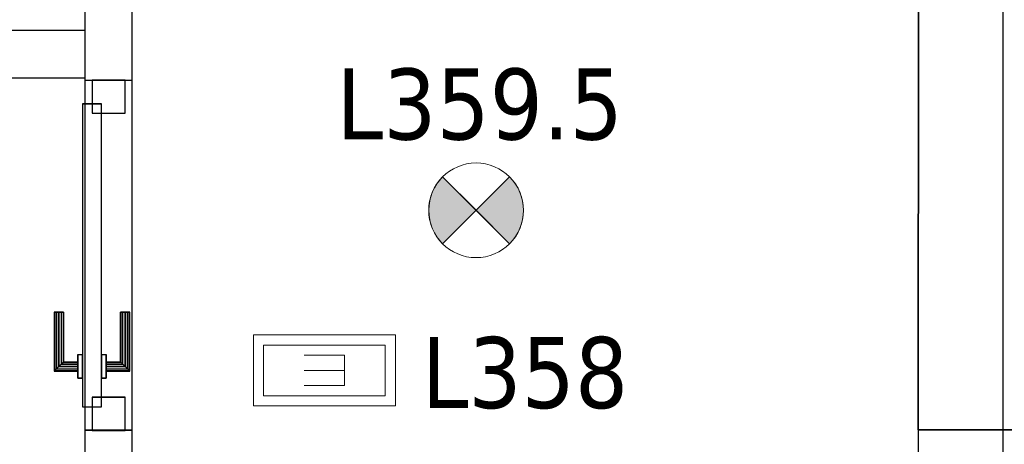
# Model space of a CAD drawing. Header units: metres. Extents: x 397.7 to 427.5, y 12.7 to 28.4.
# Tile 113 of 147: x 408.7 to 410.8, y 26 to 26.9. Entities that reach past the tile are written whole.
import ezdxf

# ---------------------------------------------------------------- set-up
doc = ezdxf.new("R2010")
doc.units = ezdxf.units.M
doc.layers.add('01_CARPINTERIA', color=5, linetype='Continuous', lineweight=25, true_color=0x0000ff)
doc.layers.add('01_SUELOS', color=7, linetype='Continuous', lineweight=25, true_color=0x007f00)
for name, color, linetype, lineweight in [('A-DETL-GENF-OTLN', 7, 'Continuous', 18), ('A-GENM-____-OTLN', 7, 'Continuous', 18), ('A-WALL-____-MCUT', 7, 'Continuous', 25), ('A-WALL-____-OTLN', 7, 'Continuous', 25), ('E-LITE-____-IDEN', 7, 'Continuous', 30), ('E-LITE-EQPM-IDEN', 7, 'Continuous', 30)]:
    doc.layers.add(name, color=color, linetype=linetype, lineweight=lineweight)
doc.styles.add('Tahoma_4', font='tahoma.ttf', dxfattribs={"height": 0.15})

# ---------------------------------------------------------------- blocks, each defined once
blk = doc.blocks.new('Family - Evans P3-156149-06_ENLLUMENAT_P3')
at = {"layer": 'A-WALL-____-MCUT', "color": 253, "true_color": 0xaaaaaa}
for p, q in [((1.3477, 0.1), (0, 0.1)), ((0, 0.1), (0, 0)), ((1.3477, 0), (1.3477, 0.1)), ((0, 0), (1.3477, 0))]:
    blk.add_line(p, q, dxfattribs=at)
at = {"layer": 'A-WALL-____-OTLN', "color": 253, "true_color": 0xaaaaaa}
for p, q in [((1.3477, 0.1), (0, 0.1)), ((0, 0.1), (0, 0)), ((1.3477, 0), (1.3477, 0.1)), ((0, 0), (1.3477, 0))]:
    blk.add_line(p, q, dxfattribs=at)
at = {"layer": 'A-WALL-____-OTLN', "color": 253, "lineweight": 18, "true_color": 0xaaaaaa}
blk.add_line((-0.0488, 0), (1.3477, 0), dxfattribs=at)
blk = doc.blocks.new('Family - Evans P3-156185-06_ENLLUMENAT_P3')
at = {"layer": 'A-WALL-____-MCUT', "color": 253, "true_color": 0xaaaaaa}
for p, q in [((2.09, 0.18), (0, 0.18)), ((0, 0.18), (0, 0)), ((2.09, 0), (2.09, 0.18)), ((0, 0), (2.09, 0))]:
    blk.add_line(p, q, dxfattribs=at)
at = {"layer": 'A-WALL-____-OTLN', "color": 253, "true_color": 0xaaaaaa}
for p, q in [((2.09, 0.18), (0, 0.18)), ((0, 0.18), (0, 0)), ((2.09, 0), (2.09, 0.18)), ((0, 0), (2.09, 0))]:
    blk.add_line(p, q, dxfattribs=at)
at = {"layer": 'A-WALL-____-OTLN', "color": 253, "lineweight": 18, "true_color": 0xaaaaaa}
blk.add_line((0, 0), (2.09, 0), dxfattribs=at)
blk = doc.blocks.new('Family - Paviment P3-156431-06_ENLLUMENAT_P3')
at = {"layer": '01_SUELOS', "color": 9, "true_color": 0xaad4aa}
for p, q in [((12.3518, 12.8788), (12.3536, 14.9577)), ((12.3536, 14.9577), (12.3518, 12.8788)), ((17.4818, 12.8815), (12.3518, 12.8788)), ((12.3518, 12.8788), (17.4818, 12.8815))]:
    blk.add_line(p, q, dxfattribs=at)
blk = doc.blocks.new('Family - LONDR55-XX_ZZ-ARQ-CAA-M3D-Londres55-156624-06_ENLLUMENAT_P3')
at = {"layer": '01_CARPINTERIA', "color": 161, "true_color": 0xaaaaff}
for p, q in [((0.1263, 0.1487), (0.125, 0.15)), ((0.125, 0.15), (0.125, 0.1)), ((0.125, 0.15), (0.1263, 0.1487)), ((0.25, 0.15), (0.125, 0.15)), ((0.13, 0.145), (0.1263, 0.1487)), ((0.1263, 0.1487), (0.1263, 0.1)), ((0.1263, 0.1487), (0.1263, 0.1)), ((0.1263, 0.1487), (0.13, 0.145)), ((0.25, 0.1487), (0.1263, 0.1487)), ((0.25, 0.1487), (0.1263, 0.1487)), ((0.25, 0.1487), (0.25, 0.15)), ((0.25, 0.15), (0.25, 0.1487)), ((0.25, 0.145), (0.25, 0.1487)), ((0.25, 0.1487), (0.25, 0.145)), ((0.135, 0.14), (0.13, 0.145)), ((0.13, 0.145), (0.13, 0.1)), ((0.13, 0.145), (0.13, 0.1)), ((0.13, 0.145), (0.135, 0.14)), ((0.25, 0.145), (0.13, 0.145)), ((0.25, 0.145), (0.13, 0.145)), ((0.135, 0.1), (0.135, 0.14)), ((0.135, 0.14), (0.135, 0.1)), ((0.135, 0.14), (0.14, 0.135)), ((0.14, 0.135), (0.135, 0.14)), ((0.135, 0.14), (0.25, 0.14)), ((0.25, 0.14), (0.135, 0.14)), ((0.14, 0.135), (0.14, 0.1)), ((0.14, 0.135), (0.1437, 0.1313)), ((0.1437, 0.1313), (0.14, 0.135)), ((0.14, 0.135), (0.14, 0.1)), ((0.25, 0.135), (0.14, 0.135)), ((0.25, 0.135), (0.14, 0.135)), ((0.1437, 0.1313), (0.1437, 0.1)), ((0.1437, 0.1313), (0.145, 0.13)), ((0.145, 0.13), (0.1437, 0.1313)), ((0.1437, 0.1313), (0.1437, 0.1)), ((0.25, 0.1313), (0.1437, 0.1313)), ((0.25, 0.1313), (0.1437, 0.1313)), ((0.145, 0.13), (0.145, 0.1)), ((0.25, 0.13), (0.145, 0.13)), ((0.25, 0.145), (0.25, 0.14)), ((0.25, 0.14), (0.25, 0.145)), ((0.25, 0.14), (0.25, 0.135)), ((0.25, 0.135), (0.25, 0.14)), ((0.25, 0.135), (0.25, 0.1313)), ((0.25, 0.1313), (0.25, 0.135)), ((0.25, 0.1313), (0.25, 0.13)), ((0.25, 0.13), (0.25, 0.1313)), ((0.69, 0.09), (0.05, 0.09)), ((0.05, 0.09), (0.05, 0.05)), ((0.69, 0.09), (0.05, 0.09)), ((0.05, 0.09), (0.05, 0.05)), ((0.16, 0.1), (0.11, 0.1)), ((0.11, 0.1), (0.16, 0.1)), ((0.11, 0.1), (0.11, 0.09)), ((0.11, 0.09), (0.11, 0.1)), ((0.16, 0.09), (0.11, 0.09)), ((0.11, 0.09), (0.16, 0.09)), ((0.1263, 0.1), (0.125, 0.1)), ((0.125, 0.1), (0.1263, 0.1)), ((0.13, 0.1), (0.1263, 0.1)), ((0.1263, 0.1), (0.13, 0.1)), ((0.135, 0.1), (0.13, 0.1)), ((0.13, 0.1), (0.135, 0.1)), ((0.14, 0.1), (0.135, 0.1)), ((0.135, 0.1), (0.14, 0.1)), ((0.14, 0.1), (0.1437, 0.1)), ((0.1437, 0.1), (0.14, 0.1)), ((0.1437, 0.1), (0.145, 0.1)), ((0.145, 0.1), (0.1437, 0.1)), ((0.16, 0.1), (0.16, 0.09)), ((0.16, 0.1), (0.16, 0.09)), ((0.69, 0.05), (0.69, 0.09)), ((0.69, 0.09), (0.69, 0.05)), ((0.07, 0.07), (0, 0.07)), ((0, 0.07), (0, 0)), ((0.07, 0.07), (0, 0.07)), ((0, 0.07), (0, 0)), ((0.07, 0), (0.07, 0.07)), ((0.07, 0.07), (0.07, 0)), ((0.74, 0.07), (0.67, 0.07)), ((0.67, 0.07), (0.67, 0)), ((0.74, 0.07), (0.67, 0.07)), ((0.67, 0.07), (0.67, 0)), ((0.74, 0), (0.74, 0.07)), ((0.74, 0.07), (0.74, 0)), ((0.05, 0.05), (0.69, 0.05)), ((0.05, 0.05), (0.69, 0.05)), ((0.11, 0.05), (0.16, 0.05)), ((0.16, 0.05), (0.11, 0.05)), ((0.11, 0.05), (0.11, 0.04)), ((0.11, 0.04), (0.11, 0.05)), ((0.16, 0.05), (0.16, 0.04)), ((0.16, 0.05), (0.16, 0.04)), ((0.11, 0.04), (0.16, 0.04)), ((0.16, 0.04), (0.11, 0.04)), ((0.1263, 0.04), (0.125, 0.04)), ((0.125, 0.04), (0.1263, 0.04)), ((0.125, 0.04), (0.125, -0.01)), ((0.13, 0.04), (0.1263, 0.04)), ((0.1263, 0.04), (0.13, 0.04)), ((0.1263, 0.04), (0.1263, -0.0087)), ((0.1263, 0.04), (0.1263, -0.0087)), ((0.13, 0.04), (0.135, 0.04)), ((0.135, 0.04), (0.13, 0.04)), ((0.13, 0.04), (0.13, -0.005)), ((0.13, 0.04), (0.13, -0.005)), ((0.135, 0.04), (0.14, 0.04)), ((0.14, 0.04), (0.135, 0.04)), ((0.135, 0), (0.135, 0.04)), ((0.135, 0.04), (0.135, 0)), ((0.14, 0.04), (0.1437, 0.04)), ((0.1437, 0.04), (0.14, 0.04)), ((0.14, 0.04), (0.14, 0.005)), ((0.14, 0.04), (0.14, 0.005)), ((0.1437, 0.04), (0.145, 0.04)), ((0.145, 0.04), (0.1437, 0.04)), ((0.1437, 0.04), (0.1437, 0.0087)), ((0.1437, 0.04), (0.1437, 0.0087)), ((0.145, 0.04), (0.145, 0.01)), ((0, 0), (0.07, 0)), ((0, 0), (0.07, 0)), ((0.13, -0.005), (0.135, 0)), ((0.135, 0), (0.13, -0.005)), ((0.14, 0.005), (0.135, 0)), ((0.135, 0), (0.14, 0.005)), ((0.25, 0), (0.135, 0)), ((0.135, 0), (0.25, 0)), ((0.1437, 0.0087), (0.14, 0.005)), ((0.14, 0.005), (0.1437, 0.0087)), ((0.14, 0.005), (0.25, 0.005)), ((0.14, 0.005), (0.25, 0.005)), ((0.145, 0.01), (0.1437, 0.0087)), ((0.1437, 0.0087), (0.145, 0.01)), ((0.1437, 0.0087), (0.25, 0.0087)), ((0.1437, 0.0087), (0.25, 0.0087)), ((0.145, 0.01), (0.25, 0.01)), ((0.25, 0.0087), (0.25, 0.01)), ((0.25, 0.01), (0.25, 0.0087)), ((0.25, 0.005), (0.25, 0.0087)), ((0.25, 0.0087), (0.25, 0.005)), ((0.25, 0.005), (0.25, 0)), ((0.25, 0), (0.25, 0.005)), ((0.25, 0), (0.25, -0.005)), ((0.25, -0.005), (0.25, 0)), ((0.67, 0), (0.74, 0)), ((0.67, 0), (0.74, 0)), ((0.125, -0.01), (0.1263, -0.0087)), ((0.1263, -0.0087), (0.125, -0.01)), ((0.125, -0.01), (0.25, -0.01)), ((0.1263, -0.0087), (0.13, -0.005)), ((0.13, -0.005), (0.1263, -0.0087)), ((0.1263, -0.0087), (0.25, -0.0087)), ((0.1263, -0.0087), (0.25, -0.0087)), ((0.13, -0.005), (0.25, -0.005)), ((0.13, -0.005), (0.25, -0.005)), ((0.25, -0.005), (0.25, -0.0087)), ((0.25, -0.0087), (0.25, -0.005)), ((0.25, -0.0087), (0.25, -0.01)), ((0.25, -0.01), (0.25, -0.0087))]:
    blk.add_line(p, q, dxfattribs=at)
blk = doc.blocks.new('Family - Porta P3-156625-06_ENLLUMENAT_P3')
blk.add_blockref('Family - LONDR55-XX_ZZ-ARQ-CAA-M3D-Londres55-156624-06_ENLLUMENAT_P3', (0, 0))
blk = doc.blocks.new('Family - Evans P3-156775-06_ENLLUMENAT_P3')
at = {"layer": 'A-WALL-____-MCUT', "color": 253, "true_color": 0xaaaaaa}
for p, q in [((0.059, 0.1), (0, 0.1)), ((0, 0.1), (0, 0)), ((0.059, 0), (0.059, 0.1)), ((0.799, 0.1), (0.799, 0)), ((0.949, 0.1), (0.799, 0.1)), ((0.949, 0), (0.949, 0.1)), ((0, 0), (0.059, 0)), ((0.799, 0), (0.949, 0))]:
    blk.add_line(p, q, dxfattribs=at)
at = {"layer": 'A-WALL-____-OTLN', "color": 253, "true_color": 0xaaaaaa}
for p, q in [((0.949, 0.1), (0, 0.1)), ((0, 0.1), (0, 0)), ((0.799, 0.1), (0.059, 0.1)), ((0.059, 0.1), (0.059, 0)), ((0.799, 0.1), (0.799, 0)), ((0.949, 0), (0.949, 0.1)), ((0, 0), (0.949, 0)), ((0.059, 0), (0.799, 0))]:
    blk.add_line(p, q, dxfattribs=at)
at = {"layer": 'A-WALL-____-OTLN', "color": 253, "lineweight": 18, "true_color": 0xaaaaaa}
blk.add_line((0, 0), (1.72, 0), dxfattribs=at)
blk = doc.blocks.new('Family - Vano porta P3-156779-06_ENLLUMENAT_P3')
at = {"layer": 'A-GENM-____-OTLN', "color": 253, "true_color": 0xaaaaaa}
for p, q in [((408.987, 26.7284), (408.887, 26.7284)), ((408.887, 26.7284), (408.887, 25.9884)), ((408.987, 26.7284), (408.887, 26.7284)), ((408.887, 25.9884), (408.887, 26.7284)), ((408.987, 25.9884), (408.987, 26.7284)), ((408.987, 26.7284), (408.987, 25.9884)), ((408.887, 25.9884), (408.987, 25.9884)), ((408.987, 25.9884), (408.887, 25.9884))]:
    blk.add_line(p, q, dxfattribs=at)
blk = doc.blocks.new('LONDR55-XX_ZZ-ARQ-CAA-M3D-Londres55_ifc-1-06_ENLLUMENAT_P3')
at = {"layer": '01_CARPINTERIA', "color": 253, "lineweight": 18, "true_color": 0xaaaaaa, "rotation": 90}
blk.add_blockref('Family - Porta P3-156625-06_ENLLUMENAT_P3', (408.972, 25.9884), dxfattribs=at)
at = {"layer": '01_SUELOS', "color": 253, "lineweight": 18, "true_color": 0xaaaaaa}
blk.add_blockref('Family - Paviment P3-156431-06_ENLLUMENAT_P3', (398.2952, 13.1106), dxfattribs=at)
at = {"layer": 'A-GENM-____-OTLN', "color": 253, "lineweight": 18, "true_color": 0xaaaaaa}
blk.add_blockref('Family - Vano porta P3-156779-06_ENLLUMENAT_P3', (0, 0), dxfattribs=at)
at = {"layer": 'A-WALL-____-OTLN', "color": 253, "lineweight": 18, "true_color": 0xaaaaaa, "rotation": 90}
for name, p in [('Family - Evans P3-156185-06_ENLLUMENAT_P3', (410.827, 25.7295)), ('Family - Evans P3-156775-06_ENLLUMENAT_P3', (408.987, 25.9295))]:
    blk.add_blockref(name, p, dxfattribs=at)
at = {"layer": 'A-WALL-____-OTLN', "color": 253, "lineweight": 18, "true_color": 0xaaaaaa}
blk.add_blockref('Family - Evans P3-156149-06_ENLLUMENAT_P3', (407.5397, 26.7335), dxfattribs=at)
blk = doc.blocks.new('ZYR_06_02_02 Down Superficie - L 01-834878-06_ENLLUMENAT_P3')
at = {"layer": 'A-DETL-GENF-OTLN', "true_color": 0x00c400}
for points in [[(-0.0707, -0.0707), (0, 0), (-0.0707, 0.0707), (-0.0866, 0.05), (-0.0966, 0.0259), (-0.1, 0), (-0.0966, -0.0259), (-0.0866, -0.05)], [(0.0707, -0.0707), (0.0866, -0.05), (0.0966, -0.0259), (0.1, 0), (0.0966, 0.0259), (0.0866, 0.05), (0.0707, 0.0707), (0, 0)]]:
    blk.add_hatch(color=92, dxfattribs=at).paths.add_polyline_path(points)
at = {"layer": 'A-DETL-GENF-OTLN', "color": 92, "true_color": 0x00c400}
for p, q in [((0, 0), (-0.0707, 0.0707)), ((-0.0707, 0.0707), (0.0707, -0.0707)), ((-0.0707, -0.0707), (0.0707, 0.0707)), ((0.0707, 0.0707), (0, 0)), ((-0.0707, -0.0707), (0, 0)), ((0, 0), (0.0707, -0.0707))]:
    blk.add_line(p, q, dxfattribs=at)
blk.add_circle((0, 0), 0.1, dxfattribs=at)
for start, end in [(135, 225), (315, 45)]:
    blk.add_arc((0, 0), 0.1, start, end, dxfattribs=at)
blk = doc.blocks.new('ZYR_06_03 Emer Sostre Rect - 02 Emergencia Superficie 02-829066-06_ENLLUMENAT_P3')
at = {"layer": 'A-DETL-GENF-OTLN', "color": 6, "true_color": 0xff00ff}
for p, q in [((-0.15, 0.075), (0.15, 0.075)), ((-0.15, -0.075), (-0.15, 0.075)), ((0.15, 0.075), (0.15, -0.075)), ((-0.1286, 0.0536), (0.1286, 0.0536)), ((-0.1286, -0.0536), (-0.1286, 0.0536)), ((0.1286, 0.0536), (0.1286, -0.0536)), ((-0.0429, 0.0321), (-0.0429, -0.0321)), ((-0.0429, 0.0321), (0.0429, 0.0321)), ((-0.0429, 0), (0.0429, 0)), ((-0.0429, -0.0321), (0.0429, -0.0321)), ((0.1286, -0.0536), (-0.1286, -0.0536)), ((0.15, -0.075), (-0.15, -0.075))]:
    blk.add_line(p, q, dxfattribs=at)

msp = doc.modelspace()

# ---------------------------------------------------------------- block references
at = {"lineweight": 5}
msp.add_blockref('LONDR55-XX_ZZ-ARQ-CAA-M3D-Londres55_ifc-1-06_ENLLUMENAT_P3', (0, 0), dxfattribs=at)
at = {"layer": 'A-DETL-GENF-OTLN', "color": 92, "true_color": 0x00c400}
msp.add_blockref('ZYR_06_02_02 Down Superficie - L 01-834878-06_ENLLUMENAT_P3', (409.7134, 26.4533), dxfattribs=at)
at = {"layer": 'A-DETL-GENF-OTLN', "color": 6, "true_color": 0xff00ff, "rotation": 180}
msp.add_blockref('ZYR_06_03 Emer Sostre Rect - 02 Emergencia Superficie 02-829066-06_ENLLUMENAT_P3', (409.3928, 26.1151), dxfattribs=at)

# ---------------------------------------------------------------- texts
at = {"layer": 'E-LITE-EQPM-IDEN', "insert": (409.4184, 26.7529), "char_height": 0.15, "width": 0.721519, "attachment_point": 1, "style": 'Tahoma_4'}
msp.add_mtext('L359.5', dxfattribs=at)

# ---------------------------------------------------------------- next in the draw order: texts
at = {"layer": 'E-LITE-____-IDEN', "insert": (409.5984, 26.1856), "char_height": 0.15, "width": 0.517088, "attachment_point": 1, "style": 'Tahoma_4', "bg_fill": 3, "box_fill_scale": 1.25, "bg_fill_color": 256, "bg_fill_true_color": 13158600, "bg_fill_transparency": 0}
msp.add_mtext('L358', dxfattribs=at)

doc.saveas('drawing.dxf')
